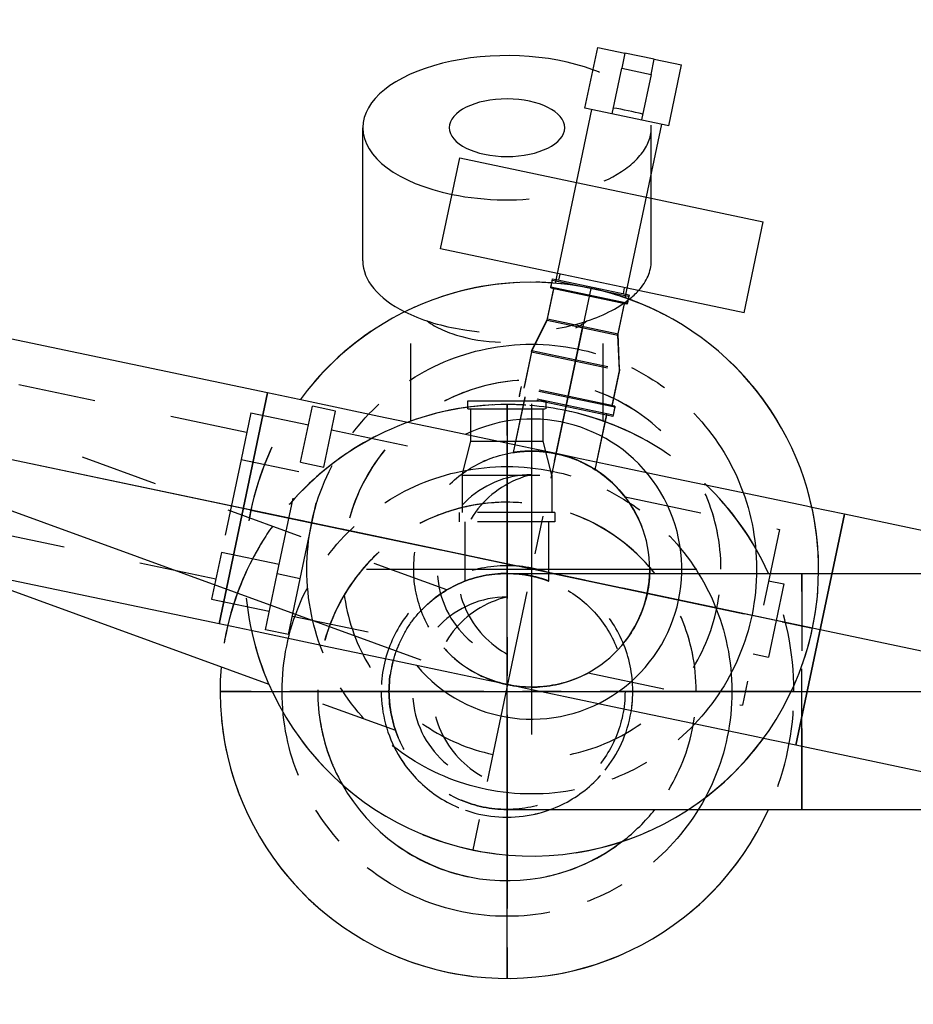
# Model space of a CAD drawing. Extents: x -156717 to 425753, y -51191 to 363295.
# Tile 116 of 256: x 85459 to 85747, y 110618 to 110935. Entities that reach past the tile are written whole.
import ezdxf
from ezdxf.enums import TextEntityAlignment as Align
from ezdxf.lldxf.tags import DXFTag

# ---------------------------------------------------------------- set-up
doc = ezdxf.new("R2010")
doc.units = 0
doc.header["$LTSCALE"] = 50
doc.linetypes.add('CENTER', pattern=[2, 1.25, -0.25, 0.25, -0.25])
doc.linetypes.add('STREEPJES', pattern=[0.1, 0.05, -0.05])
doc.layers.get('0').update_dxf_attribs({"linetype": 'CONTINUOUS'})
for name, color, linetype in [('WL5501--_D', 151, 'CONTINUOUS'), ('WL5501--_HARTLIJN', 8, 'CONTINUOUS'), ('WL5502--_D', 150, 'CONTINUOUS'), ('WL5502--_HARTLIJN', 8, 'CONTINUOUS')]:
    doc.layers.add(name, color=color, linetype=linetype)
doc.styles.add('BURO-025', font='ARIAL.TTF', dxfattribs={"height": 125})
tags = doc.linetypes.add('CENTER2', pattern=[28.575, 19.05, -3.175, 3.175, -3.175]).pattern_tags.tags
tags[10:11] = [DXFTag(74, 4), DXFTag(75, 0), DXFTag(340, '0'), DXFTag(46, 1.0), DXFTag(50, 0.0), DXFTag(44, 0.0), DXFTag(45, 0.0)]
tags[8:9] = [DXFTag(74, 4), DXFTag(75, 0), DXFTag(340, '0'), DXFTag(46, 1.0), DXFTag(50, 0.0), DXFTag(44, 0.0), DXFTag(45, 0.0)]
tags[6:7] = [DXFTag(74, 4), DXFTag(75, 0), DXFTag(340, '0'), DXFTag(46, 1.0), DXFTag(50, 0.0), DXFTag(44, 0.0), DXFTag(45, 0.0)]
tags[4:5] = [DXFTag(74, 4), DXFTag(75, 0), DXFTag(340, '0'), DXFTag(46, 1.0), DXFTag(50, 0.0), DXFTag(44, 0.0), DXFTag(45, 0.0)]

# ---------------------------------------------------------------- blocks, each defined once
blk = doc.blocks.new('*U2088')
at = {"color": 8, "linetype": 'STREEPJES', "ltscale": 10}
for p, q in [((0, 24.15, -943.61), (43.45, 24.15, -943.61)), ((155.24, 24.15, -943.61), (209.11, 24.15, -943.61)), ((209.11, 17.8, -943.61), (209.11, -24.15, -943.61)), ((0, -24.15, -943.61), (209.11, -24.15, -943.61))]:
    blk.add_line(p, q, dxfattribs=at)
at = {"color": 0, "ltscale": 10}
blk.add_line((43.45, 24.15, -943.61), (155.24, 24.15, -943.61), dxfattribs=at)
at = {"color": 8, "linetype": 'STREEPJES', "ltscale": 10}
blk.add_spline([(8.65, 0, -943.61), (7.91, 7.46, -943.61), (5.9, 14.2, -943.61), (3.25, 19.54, -943.61), (0.93, 22.97, -943.61), (0, 24.15, -943.61), (0.93, 22.97, -943.61), (3.25, 19.54, -943.61), (5.9, 14.2, -943.61), (7.91, 7.46, -943.61), (8.65, 0, -943.61), (7.91, -7.46, -943.61), (5.9, -14.2, -943.61), (3.25, -19.54, -943.61), (0.93, -22.97, -943.61), (0, -24.15, -943.61), (0.93, -22.97, -943.61), (3.25, -19.54, -943.61), (5.9, -14.2, -943.61), (7.91, -7.46, -943.61), (8.65, 0, -943.61)], degree=3, dxfattribs=at)
at = {"layer": 'WL5501--_HARTLIJN', "linetype": 'CENTER2'}
blk.add_line((0, 0, -943.61), (209.11, 0, -943.61), dxfattribs=at)
at = {"layer": 'WL5501--_D', "color": 2, "style": 'BURO-025'}
blk.add_attdef('POSNR', text='', height=125, dxfattribs=at).set_placement((0, 0), align=Align.MIDDLE)
blk = doc.blocks.new('*U2090')
at = {"color": 8, "linetype": 'STREEPJES', "ltscale": 10}
for p, q in [((-95, 38.05, -1100.89), (-82.49, 38.05, -1100.89)), ((-95, -17.75, -1100.89), (-95, 38.05, -1100.89)), ((-82.49, 38.05, -1100.89), (-58.33, 38.05, -1100.89)), ((-58.33, 38.05, -1100.89), (-36.67, 38.05, -1100.89)), ((-36.67, 38.05, -1100.89), (-18.98, 38.05, -1100.89)), ((-18.98, 38.05, -1100.89), (-6.47, 38.05, -1100.89)), ((-6.47, 38.05, -1100.89), (0, 38.05, -1100.89))]:
    blk.add_line(p, q, dxfattribs=at)
at = {"color": 0, "ltscale": 10}
for p, q in [((-95, -38.05, -1100.89), (-95, -17.75, -1100.89)), ((-95, -38.05, -1100.89), (-82.49, -38.05, -1100.89)), ((-82.49, -38.05, -1100.89), (-58.33, -38.05, -1100.89)), ((-58.33, -38.05, -1100.89), (-36.67, -38.05, -1100.89)), ((-36.67, -38.05, -1100.89), (-18.98, -38.05, -1100.89)), ((-18.98, -38.05, -1100.89), (-6.47, -38.05, -1100.89)), ((-6.47, -38.05, -1100.89), (0, -38.05, -1100.89)), ((1.42, -38.02, -1100.89), (0, -38.05, -1100.89))]:
    blk.add_line(p, q, dxfattribs=at)
at = {"color": 8, "linetype": 'STREEPJES', "ltscale": 10}
blk.add_arc((0, 0, -1100.89), 38.05, 272.1396, 90, dxfattribs=at)
at = {"layer": 'WL5501--_HARTLIJN', "linetype": 'CENTER2'}
blk.add_line((-95, 0, -1100.89), (0, 0, -1100.89), dxfattribs=at)
at = {"layer": 'WL5501--_D', "color": 2, "style": 'BURO-025'}
blk.add_attdef('POSNR', text='', height=125, dxfattribs=at).set_placement((0, 0), align=Align.MIDDLE)
blk = doc.blocks.new('*U2092')
at = {"color": 8, "linetype": 'STREEPJES', "ltscale": 10}
blk.add_circle((0, 0, -1005.89), 38.05, dxfattribs=at)
blk.add_circle((0, 0, -1005.89), 38.05, dxfattribs=at)
for centre, radius, start, end in [((0, 0, -1005.89), 30.44, 180, 0), ((0, 7.22, -1005.89), 31.29, 193.3512, 346.6488)]:
    blk.add_arc(centre, radius, start, end, dxfattribs=at)
at = {"layer": 'WL5501--_HARTLIJN', "linetype": 'CENTER2'}
for p, q in [((0, -53.27, -1005.89), (0, 53.27, -1005.89)), ((53.27, 0, -1005.89), (-53.27, 0, -1005.89))]:
    blk.add_line(p, q, dxfattribs=at)
blk.add_circle((0, 0, -1005.89), 0.075, dxfattribs=at)
at = {"layer": 'WL5501--_D', "color": 2, "style": 'BURO-025'}
blk.add_attdef('POSNR', text='', height=125, dxfattribs=at).set_placement((0, 0), align=Align.MIDDLE)
blk = doc.blocks.new('*U2093')
at = {"color": 8, "linetype": 'STREEPJES', "ltscale": 10}
for p, q in [((-38.05, 82.49, -1100.89), (-38.05, 95, -1100.89)), ((-38.05, 95, -1100.89), (17.75, 95, -1100.89)), ((-38.05, 58.33, -1100.89), (-38.05, 82.49, -1100.89)), ((-38.05, 36.67, -1100.89), (-38.05, 58.33, -1100.89)), ((38.05, 36.67, -1100.89), (38.05, 58.33, -1100.89)), ((-38.05, 18.98, -1100.89), (-38.05, 36.67, -1100.89)), ((38.05, 18.98, -1100.89), (38.05, 36.67, -1100.89)), ((-38.05, 6.47, -1100.89), (-38.05, 18.98, -1100.89)), ((38.05, 6.47, -1100.89), (38.05, 18.98, -1100.89)), ((-38.05, 0, -1100.89), (-38.05, 6.47, -1100.89)), ((38.05, 0, -1100.89), (38.05, 6.47, -1100.89))]:
    blk.add_line(p, q, dxfattribs=at)
at = {"color": 0, "ltscale": 10}
for p, q in [((17.75, 95, -1100.89), (38.05, 95, -1100.89)), ((38.05, 82.49, -1100.89), (38.05, 95, -1100.89)), ((38.05, 58.48, -1100.89), (38.05, 82.49, -1100.89))]:
    blk.add_line(p, q, dxfattribs=at)
at = {"color": 8, "linetype": 'STREEPJES', "ltscale": 10}
blk.add_arc((0, 0, -1100.89), 38.05, 180, 0, dxfattribs=at)
at = {"layer": 'WL5501--_HARTLIJN', "linetype": 'CENTER2'}
blk.add_line((0, 0, -1100.89), (0, 95, -1100.89), dxfattribs=at)
at = {"layer": 'WL5501--_D', "color": 2, "style": 'BURO-025'}
blk.add_attdef('POSNR', text='', height=125, dxfattribs=at).set_placement((0, 0), align=Align.MIDDLE)
blk = doc.blocks.new('*U2094')
at = {"color": 8, "linetype": 'STREEPJES', "ltscale": 10}
for radius, start, end in [(92.5, 114.2898, 265.1342), (61, 128.592, 270), (61, 128.592, 299.5182), (61, 128.592, 299.5182), (61, 37.6474, 51.408), (61, 37.6474, 51.408)]:
    blk.add_arc((0, 0, -692.49), radius, start, end, dxfattribs=at)
at = {"color": 2, "ltscale": 10}
for radius, start, end in [(92.5, 265.1342, 65.7102), (61, 299.5182, 37.6474), (61, 299.5182, 37.6474)]:
    blk.add_arc((0, 0, -692.49), radius, start, end, dxfattribs=at)
at = {"layer": 'WL5501--_HARTLIJN', "linetype": 'CENTER'}
for p, q in [((0, -92.5, -692.49), (0, 92.5, -692.49)), ((92.5, 0, -692.49), (-92.5, 0, -692.49))]:
    blk.add_line(p, q, dxfattribs=at)
for radius in [72.5, 0.075]:
    blk.add_circle((0, 0, -692.49), radius, dxfattribs=at)
at = {"layer": 'WL5501--_D', "color": 2, "style": 'BURO-025'}
blk.add_attdef('POSNR', text='', height=125, dxfattribs=at).set_placement((0, 0), align=Align.MIDDLE)
at = {"layer": 'WL5501--_D', "color": 2, "style": 'BURO-025', "flags": 1}
blk.add_attdef('FABR', text='', height=125, dxfattribs=at).set_placement((0, 0), align=Align.MIDDLE)
blk = doc.blocks.new('*U2095')
at = {"color": 8, "linetype": 'STREEPJES', "ltscale": 10}
for p, q in [((-12, 15.45, -845.03), (-15, 15.45, -845.03)), ((-15, -15.45, -845.03), (-15, 15.45, -845.03)), ((-12, -15.45, -845.03), (-12, 15.45, -845.03)), ((0, 14.45, -845.03), (-12, 14.45, -845.03)), ((0, 14.45, -845.03), (11, 11.65, -845.03)), ((0, 14.45, -845.03), (0, -14.45, -845.03)), ((11, 11.65, -845.03), (21.4, 11.65, -845.03)), ((11, 11.65, -845.03), (11, -11.65, -845.03)), ((21.4, 12.65, -845.03), (24, 12.65, -845.03)), ((21.4, 12.65, -845.03), (21.4, -12.65, -845.03)), ((24, 12.65, -845.03), (24, -12.65, -845.03)), ((0, -14.45, -845.03), (11, -11.65, -845.03)), ((11, -11.65, -845.03), (21.4, -11.65, -845.03)), ((21.4, -12.65, -845.03), (24, -12.65, -845.03)), ((-12, -15.45, -845.03), (-15, -15.45, -845.03)), ((0, -14.45, -845.03), (-12, -14.45, -845.03))]:
    blk.add_line(p, q, dxfattribs=at)
at = {"layer": 'WL5501--_HARTLIJN', "linetype": 'CENTER2'}
blk.add_line((0, 0, -845.03), (11, 0, -845.03), dxfattribs=at)
at = {"layer": 'WL5501--_D', "color": 2, "style": 'BURO-025'}
blk.add_attdef('POSNR', text='', height=125, dxfattribs=at).set_placement((0, 0), align=Align.MIDDLE)
blk = doc.blocks.new('*U2096')
at = {"color": 8, "linetype": 'STREEPJES', "ltscale": 10}
for p, q in [((0, 13.45, -845.03), (19.12, 13.45, -845.03)), ((0, -13.45, -845.03), (19.12, -13.45, -845.03))]:
    blk.add_line(p, q, dxfattribs=at)
blk.add_spline([(2.46, 0, -845.03), (2.23, 4.16, -845.03), (1.63, 7.91, -845.03), (0.87, 10.88, -845.03), (0.24, 12.79, -845.03), (0, 13.45, -845.03), (0.24, 12.79, -845.03), (0.87, 10.88, -845.03), (1.63, 7.91, -845.03), (2.23, 4.16, -845.03), (2.46, 0, -845.03), (2.23, -4.16, -845.03), (1.63, -7.91, -845.03), (0.87, -10.88, -845.03), (0.24, -12.79, -845.03), (0, -13.45, -845.03), (0.24, -12.79, -845.03), (0.87, -10.88, -845.03), (1.63, -7.91, -845.03), (2.23, -4.16, -845.03), (2.46, 0, -845.03)], degree=3, dxfattribs=at)
at = {"layer": 'WL5501--_HARTLIJN', "linetype": 'CENTER2'}
blk.add_line((0, 0, -845.03), (34.12, 0, -845.03), dxfattribs=at)
at = {"layer": 'WL5501--_D', "color": 2, "style": 'BURO-025'}
blk.add_attdef('POSNR', text='', height=125, dxfattribs=at).set_placement((0, 0), align=Align.MIDDLE)
blk = doc.blocks.new('*U2097')
at = {"color": 8, "linetype": 'STREEPJES', "ltscale": 10}
for p, q in [((-31, -87.15, -537.49), (-31, -121.47, -537.49)), ((31, -87.15, -537.49), (31, -121.47, -537.49)), ((9.3, -92.03, -537.49), (12.65, -91.63, -537.49)), ((-46.5, -138.8, -537.49), (-46.5, -159.02, -537.49)), ((-46.5, -166.8, -537.49), (-46.5, -181.75, -537.49))]:
    blk.add_line(p, q, dxfattribs=at)
at = {"color": 2, "ltscale": 10}
for p, q in [((46.5, -138.8, -537.49), (46.5, -181.75, -537.49)), ((-46.5, -159.02, -537.49), (-46.5, -166.8, -537.49))]:
    blk.add_line(p, q, dxfattribs=at)
blk.add_arc((0, 0, -537.49), 92.5, 355.1342, 155.7102, dxfattribs=at)
at = {"color": 8, "linetype": 'STREEPJES', "ltscale": 10}
for start, end in [(336.021, 342.1912), (204.2898, 228.7026), (324.8658, 332.5091), (288.463, 309.9544), (250.4192, 265.4667), (266.6863, 270)]:
    blk.add_arc((0, 0, -537.49), 92.5, start, end, dxfattribs=at)
for centre, major_axis, start_param, end_param in [((0, -128.06, -537.49), (-31, 0), 3.730797, 5.693981), ((0, -138.8, -537.49), (-46.5, 0), 3.924581, 5.722865), ((0, -138.8, -537.49), (-46.5, 0), 5.859316, 6.283185), ((0, -181.75, -537.49), (-46.5, 0), 4.3214, 7.215389)]:
    blk.add_ellipse(centre, major_axis=major_axis, ratio=0.5, start_param=start_param, end_param=end_param, dxfattribs=at)
at = {"color": 2, "ltscale": 10}
for centre, major_axis, start_param, end_param in [((0, -138.8, -537.49), (-46.5, 0), 3.141593, 3.924581), ((0, -138.8, -537.49), (-46.5, 0), 5.722865, 5.859316), ((0, -181.75, -537.49), (-46.5, 0), 3.141593, 4.3214), ((0, -181.75, -537.49), (-18.6, 0), 3.141593, 9.421636), ((0, -181.75, -537.49), (-46.5, 0), 0.932204, 3.138451)]:
    blk.add_ellipse(centre, major_axis=major_axis, ratio=0.5, start_param=start_param, end_param=end_param, dxfattribs=at)
at = {"layer": 'WL5501--_HARTLIJN', "linetype": 'CENTER'}
blk.add_circle((0, 0, -537.49), 0.075, dxfattribs=at)
at = {"layer": 'WL5501--_D', "color": 2, "style": 'BURO-025'}
blk.add_attdef('POSNR', text='', height=125, dxfattribs=at).set_placement((0, 0), align=Align.MIDDLE)
at = {"layer": 'WL5501--_D', "color": 2, "style": 'BURO-025', "flags": 1}
for tag in ['TYPE', 'FABR']:
    blk.add_attdef(tag, text='', height=125, dxfattribs=at).set_placement((0, 0), align=Align.MIDDLE)
blk = doc.blocks.new('*U2098')
at = {"color": 8, "linetype": 'STREEPJES', "ltscale": 10}
blk.add_circle((0, 0, -382.49), 38.05, dxfattribs=at)
for centre, radius, start, end in [((0, 0, -382.49), 30.44, 90, 270), ((7.22, 0, -382.49), 31.29, 103.3512, 256.6488)]:
    blk.add_arc(centre, radius, start, end, dxfattribs=at)
at = {"layer": 'WL5501--_HARTLIJN', "linetype": 'CENTER2'}
for p, q in [((0, -53.27, -382.49), (0, 53.27, -382.49)), ((-53.27, 0, -382.49), (53.27, 0, -382.49))]:
    blk.add_line(p, q, dxfattribs=at)
blk.add_circle((0, 0, -382.49), 0.075, dxfattribs=at)
at = {"layer": 'WL5501--_D', "color": 2, "style": 'BURO-025'}
blk.add_attdef('POSNR', text='', height=125, dxfattribs=at).set_placement((0, 0), align=Align.MIDDLE)
blk = doc.blocks.new('*U2099')
at = {"color": 8, "linetype": 'STREEPJES', "ltscale": 10}
for end in [269.82, 90]:
    blk.add_arc((0, 0, -390.49), 61, 270, end, dxfattribs=at)
at = {"layer": 'WL5501--_HARTLIJN', "linetype": 'CENTER2'}
blk.add_circle((0, 0, -390.49), 0.075, dxfattribs=at)
blk = doc.blocks.new('*U2100')
at = {"color": 8, "linetype": 'STREEPJES', "ltscale": 10}
for radius, end in [(92.5, 269.82), (92.5, 90), (61, 269.82), (61, 269.82), (61, 90)]:
    blk.add_arc((0, 0, -390.49), radius, 270, end, dxfattribs=at)
at = {"layer": 'WL5501--_HARTLIJN', "linetype": 'CENTER'}
for p, q in [((0, -92.5, -390.49), (0, 92.5, -390.49)), ((92.5, 0, -390.49), (-92.5, 0, -390.49))]:
    blk.add_line(p, q, dxfattribs=at)
for radius in [72.5, 0.075]:
    blk.add_circle((0, 0, -390.49), radius, dxfattribs=at)
at = {"layer": 'WL5501--_D', "color": 2, "style": 'BURO-025'}
blk.add_attdef('POSNR', text='', height=125, dxfattribs=at).set_placement((0, 0), align=Align.MIDDLE)
at = {"layer": 'WL5501--_D', "color": 2, "style": 'BURO-025', "flags": 1}
blk.add_attdef('FABR', text='', height=125, dxfattribs=at).set_placement((0, 0), align=Align.MIDDLE)
blk = doc.blocks.new('*U2101')
at = {"color": 8, "linetype": 'STREEPJES', "ltscale": 10}
for start in [90.18, 270]:
    blk.add_arc((0, 0, -684.49), 40.55, start, 90, dxfattribs=at)
at = {"layer": 'WL5501--_HARTLIJN', "linetype": 'CENTER2'}
blk.add_circle((0, 0, -684.49), 0.075, dxfattribs=at)
blk = doc.blocks.new('*U2105')
at = {"color": 8, "linetype": 'STREEPJES', "ltscale": 10}
for p, q in [((-12, 15.45, -1544.64), (-15, 15.45, -1544.64)), ((-15, -15.45, -1544.64), (-15, 15.45, -1544.64)), ((-12, -15.45, -1544.64), (-12, 15.45, -1544.64)), ((0, 14.45, -1544.64), (-12, 14.45, -1544.64)), ((0, 14.45, -1544.64), (11, 11.65, -1544.64)), ((0, 14.45, -1544.64), (0, -14.45, -1544.64)), ((11, 11.65, -1544.64), (21.4, 11.65, -1544.64)), ((11, 11.65, -1544.64), (11, -11.65, -1544.64)), ((21.4, 12.65, -1544.64), (24, 12.65, -1544.64)), ((21.4, 12.65, -1544.64), (21.4, -12.65, -1544.64)), ((24, 12.65, -1544.64), (24, -12.65, -1544.64)), ((0, -14.45, -1544.64), (11, -11.65, -1544.64)), ((11, -11.65, -1544.64), (21.4, -11.65, -1544.64)), ((21.4, -12.65, -1544.64), (24, -12.65, -1544.64)), ((-12, -15.45, -1544.64), (-15, -15.45, -1544.64)), ((0, -14.45, -1544.64), (-12, -14.45, -1544.64))]:
    blk.add_line(p, q, dxfattribs=at)
at = {"layer": 'WL5502--_HARTLIJN', "linetype": 'CENTER2'}
blk.add_line((0, 0, -1544.64), (11, 0, -1544.64), dxfattribs=at)
at = {"layer": 'WL5502--_D', "color": 2, "style": 'BURO-025'}
blk.add_attdef('POSNR', text='', height=125, dxfattribs=at).set_placement((0, 0), align=Align.MIDDLE)
blk = doc.blocks.new('*U2106')
at = {"color": 8, "linetype": 'STREEPJES', "ltscale": 10}
for p, q in [((0, 13.45, -1544.64), (17.97, 13.45, -1544.64)), ((0, -13.45, -1544.64), (17.97, -13.45, -1544.64))]:
    blk.add_line(p, q, dxfattribs=at)
blk.add_spline([(2.46, 0, -1544.64), (2.23, 4.16, -1544.64), (1.63, 7.91, -1544.64), (0.87, 10.88, -1544.64), (0.24, 12.79, -1544.64), (0, 13.45, -1544.64), (0.24, 12.79, -1544.64), (0.87, 10.88, -1544.64), (1.63, 7.91, -1544.64), (2.23, 4.16, -1544.64), (2.46, 0, -1544.64), (2.23, -4.16, -1544.64), (1.63, -7.91, -1544.64), (0.87, -10.88, -1544.64), (0.24, -12.79, -1544.64), (0, -13.45, -1544.64), (0.24, -12.79, -1544.64), (0.87, -10.88, -1544.64), (1.63, -7.91, -1544.64), (2.23, -4.16, -1544.64), (2.46, 0, -1544.64)], degree=3, dxfattribs=at)
at = {"layer": 'WL5502--_HARTLIJN', "linetype": 'CENTER2'}
blk.add_line((0, 0, -1544.64), (32.97, 0, -1544.64), dxfattribs=at)
at = {"layer": 'WL5502--_D', "color": 2, "style": 'BURO-025'}
blk.add_attdef('POSNR', text='', height=125, dxfattribs=at).set_placement((0, 0), align=Align.MIDDLE)
blk = doc.blocks.new('*U2107')
at = {"color": 8, "linetype": 'STREEPJES', "ltscale": 10}
for radius, end in [(92.5, 281.6964), (92.5, 101.8764), (61, 281.6964), (61, 281.6964), (61, 101.8764)]:
    blk.add_arc((0, 0, -2326.02), radius, 281.8764, end, dxfattribs=at)
at = {"layer": 'WL5502--_HARTLIJN', "linetype": 'CENTER'}
for p, q in [((0, -92.5, -2326.02), (0, 92.5, -2326.02)), ((92.5, 0, -2326.02), (-92.5, 0, -2326.02))]:
    blk.add_line(p, q, dxfattribs=at)
for radius in [72.5, 0.075]:
    blk.add_circle((0, 0, -2326.02), radius, dxfattribs=at)
at = {"layer": 'WL5502--_D', "color": 2, "style": 'BURO-025'}
blk.add_attdef('POSNR', text='', height=125, dxfattribs=at).set_placement((0, 0), align=Align.MIDDLE)
at = {"layer": 'WL5502--_D', "color": 2, "style": 'BURO-025', "flags": 1}
blk.add_attdef('FABR', text='', height=125, dxfattribs=at).set_placement((0, 0), align=Align.MIDDLE)
blk = doc.blocks.new('*U2108')
at = {"color": 8, "linetype": 'STREEPJES', "ltscale": 10}
blk.add_circle((0, 0, -1901.63), 38.05, dxfattribs=at)
at = {"layer": 'WL5502--_HARTLIJN', "linetype": 'CENTER2'}
blk.add_circle((0, 0, -1901.63), 0.075, dxfattribs=at)
blk.add_circle((0, 0, -1901.63), 0.075, dxfattribs=at)
blk.add_circle((0, 0, -1901.63), 0.075, dxfattribs=at)
at = {"layer": 'WL5502--_D', "color": 2, "style": 'BURO-025'}
blk.add_attdef('POSNR', text='', height=125, dxfattribs=at).set_placement((0, 0), align=Align.MIDDLE)
blk = doc.blocks.new('*U2109')
at = {"color": 8, "linetype": 'STREEPJES', "ltscale": 10}
blk.add_circle((0, 0, -1901.63), 38.05, dxfattribs=at)
for centre, radius, start, end in [((0, 0, -1901.63), 30.44, 101.8764, 281.8764), ((7.07, 1.49, -1901.63), 31.29, 115.2276, 268.5252)]:
    blk.add_arc(centre, radius, start, end, dxfattribs=at)
at = {"layer": 'WL5502--_HARTLIJN', "linetype": 'CENTER2'}
for p, q in [((10.96, -52.13, -1901.63), (-10.96, 52.13, -1901.63)), ((-52.13, -10.96, -1901.63), (52.13, 10.96, -1901.63))]:
    blk.add_line(p, q, dxfattribs=at)
blk.add_circle((0, 0, -1901.63), 0.075, dxfattribs=at)
at = {"layer": 'WL5502--_D', "color": 2, "style": 'BURO-025'}
blk.add_attdef('POSNR', text='', height=125, dxfattribs=at).set_placement((0, 0), align=Align.MIDDLE)
blk = doc.blocks.new('*U2110')
at = {"color": 8, "linetype": 'STREEPJES', "ltscale": 10}
for p, q in [((0, 13.45, -2099.61), (18.36, 13.45, -2099.61)), ((0, -13.45, -2099.61), (18.36, -13.45, -2099.61))]:
    blk.add_line(p, q, dxfattribs=at)
blk.add_spline([(2.46, 0, -2099.61), (2.23, -4.16, -2099.61), (1.63, -7.91, -2099.61), (0.87, -10.88, -2099.61), (0.24, -12.79, -2099.61), (0, -13.45, -2099.61), (0.24, -12.79, -2099.61), (0.87, -10.88, -2099.61), (1.63, -7.91, -2099.61), (2.23, -4.16, -2099.61), (2.46, 0, -2099.61), (2.23, 4.16, -2099.61), (1.63, 7.91, -2099.61), (0.87, 10.88, -2099.61), (0.24, 12.79, -2099.61), (0, 13.45, -2099.61), (0.24, 12.79, -2099.61), (0.87, 10.88, -2099.61), (1.63, 7.91, -2099.61), (2.23, 4.16, -2099.61), (2.46, 0, -2099.61)], degree=3, dxfattribs=at)
at = {"layer": 'WL5502--_HARTLIJN', "linetype": 'CENTER2'}
blk.add_line((0, 0, -2099.61), (33.36, 0, -2099.61), dxfattribs=at)
at = {"layer": 'WL5502--_D', "color": 2, "style": 'BURO-025'}
blk.add_attdef('POSNR', text='', height=125, dxfattribs=at).set_placement((0, 0), align=Align.MIDDLE)
blk = doc.blocks.new('*U2111')
at = {"color": 8, "linetype": 'STREEPJES', "ltscale": 10}
for p, q in [((-12, 15.45, -2099.61), (-15, 15.45, -2099.61)), ((-15, -15.45, -2099.61), (-15, 15.45, -2099.61)), ((-12, -15.45, -2099.61), (-12, 15.45, -2099.61)), ((0, 14.45, -2099.61), (-12, 14.45, -2099.61)), ((0, 14.45, -2099.61), (11, 11.65, -2099.61)), ((0, 14.45, -2099.61), (0, -14.45, -2099.61)), ((11, 11.65, -2099.61), (21.4, 11.65, -2099.61)), ((11, 11.65, -2099.61), (11, -11.65, -2099.61)), ((21.4, 12.65, -2099.61), (22.68, 12.65, -2099.61)), ((21.4, 12.65, -2099.61), (21.4, -12.65, -2099.61)), ((24, 11.5, -2099.61), (24, -11.5, -2099.61)), ((0, -14.45, -2099.61), (11, -11.65, -2099.61)), ((11, -11.65, -2099.61), (21.4, -11.65, -2099.61)), ((21.4, -12.65, -2099.61), (22.68, -12.65, -2099.61)), ((-12, -15.45, -2099.61), (-15, -15.45, -2099.61)), ((0, -14.45, -2099.61), (-12, -14.45, -2099.61))]:
    blk.add_line(p, q, dxfattribs=at)
at = {"color": 0, "ltscale": 10}
for p, q in [((22.68, 12.65, -2099.61), (24, 12.65, -2099.61)), ((24, 12.65, -2099.61), (24, 11.5, -2099.61)), ((22.68, -12.65, -2099.61), (24, -12.65, -2099.61)), ((24, -11.5, -2099.61), (24, -12.65, -2099.61))]:
    blk.add_line(p, q, dxfattribs=at)
at = {"layer": 'WL5502--_HARTLIJN', "linetype": 'CENTER2'}
blk.add_line((0, 0, -2099.61), (11, 0, -2099.61), dxfattribs=at)
at = {"layer": 'WL5502--_D', "color": 2, "style": 'BURO-025'}
blk.add_attdef('POSNR', text='', height=125, dxfattribs=at).set_placement((0, 0), align=Align.MIDDLE)
blk = doc.blocks.new('*U2112')
at = {"color": 2, "ltscale": 10}
for p, q in [((15, 50, -2099.61), (45, 50, -2099.61)), ((15, 11.5, -2099.61), (15, 50, -2099.61)), ((45, 50, -2099.61), (45, 11.5, -2099.61)), ((15, -50, -2099.61), (15, -11.5, -2099.61)), ((45, -11.5, -2099.61), (45, -50, -2099.61)), ((15, -50, -2099.61), (45, -50, -2099.61))]:
    blk.add_line(p, q, dxfattribs=at)
at = {"color": 8, "linetype": 'STREEPJES', "ltscale": 10}
for p, q in [((13, 10.65, -2099.61), (15, 10.65, -2099.61)), ((15, -11.5, -2099.61), (15, 11.5, -2099.61)), ((45, 11.5, -2099.61), (45, -11.5, -2099.61)), ((13, -10.65, -2099.61), (15, -10.65, -2099.61))]:
    blk.add_line(p, q, dxfattribs=at)
at = {"layer": 'WL5502--_D', "color": 2, "style": 'BURO-025', "flags": 1}
for tag in ['TYPE', 'FABR']:
    blk.add_attdef(tag, text='', height=125, dxfattribs=at).set_placement((0, 0), align=Align.MIDDLE)
blk = doc.blocks.new('*U2113')
at = {"color": 8, "linetype": 'STREEPJES', "ltscale": 10}
for p, q in [((-30.67, 99, -1753.53), (-30.67, 80, -1753.53)), ((-15.34, 99, -1753.53), (-30.67, 99, -1753.53)), ((-15.34, 80, -1753.53), (-15.34, 99, -1753.53)), ((15.34, 99, -1753.53), (-15.34, 99, -1753.53)), ((15.34, 99, -1753.53), (15.34, 80, -1753.53)), ((30.67, 99, -1753.53), (15.34, 99, -1753.53)), ((30.67, 99, -1753.53), (30.67, 80, -1753.53)), ((-36.81, 72.4, -1753.53), (-36.81, 80, -1753.53)), ((-36.81, 80, -1753.53), (-18.4, 80, -1753.53)), ((-18.4, 72.4, -1753.53), (-18.4, 80, -1753.53)), ((-18.4, 80, -1753.53), (18.4, 80, -1753.53)), ((18.4, 80, -1753.53), (18.4, 72.4, -1753.53)), ((18.4, 80, -1753.53), (36.81, 80, -1753.53)), ((36.81, 72.4, -1753.53), (36.81, 80, -1753.53)), ((-36.81, 72.4, -1753.53), (-18.4, 72.4, -1753.53)), ((-30.67, 72.4, -1753.53), (-30.67, 22.51, -1753.53)), ((-18.4, 72.4, -1753.53), (18.4, 72.4, -1753.53)), ((18.4, 72.4, -1753.53), (36.81, 72.4, -1753.53)), ((30.67, 72.4, -1753.53), (30.67, 22.51, -1753.53)), ((-28.98, -24.66, -1753.53), (-28.98, -75.5, -1753.53)), ((28.98, -24.66, -1753.53), (28.98, -75.5, -1753.53)), ((28.98, -75.5, -1753.53), (-28.98, -75.5, -1753.53)), ((-12.08, -75.5, -1753.53), (-12.08, -80.5, -1753.53)), ((12.07, -75.5, -1753.53), (12.07, -80.5, -1753.53)), ((12.07, -80.5, -1753.53), (-12.08, -80.5, -1753.53))]:
    blk.add_line(p, q, dxfattribs=at)
at = {"layer": 'WL5502--_HARTLIJN', "linetype": 'CENTER'}
blk.add_line((0, 0, -1753.53), (0, 80, -1753.53), dxfattribs=at)
blk.add_circle((0, 0, -1753.53), 0.075, dxfattribs=at)
at = {"layer": 'WL5502--_D', "color": 2, "style": 'BURO-025'}
blk.add_attdef('POSNR', text='', height=125, dxfattribs=at).set_placement((0, 0), align=Align.MIDDLE)
at = {"layer": 'WL5502--_D', "color": 2, "style": 'BURO-025', "flags": 1}
for tag in ['TYPE', 'FABR']:
    blk.add_attdef(tag, text='', height=125, dxfattribs=at).set_placement((0, 0), align=Align.MIDDLE)
blk = doc.blocks.new('*U2114')
at = {"color": 0, "ltscale": 10}
for p, q in [((0, 38.05, -2565.3), (229, 38.05, -2565.3)), ((0, -38.05, -2565.3), (0, 38.05, -2565.3)), ((229, 38.05, -2565.3), (229, -38.05, -2565.3)), ((0, -38.05, -2565.3), (229, -38.05, -2565.3))]:
    blk.add_line(p, q, dxfattribs=at)
at = {"layer": 'WL5502--_HARTLIJN', "linetype": 'CENTER2'}
blk.add_line((0, 0, -2565.3), (229, 0, -2565.3), dxfattribs=at)
at = {"layer": 'WL5502--_D', "color": 2, "style": 'BURO-025'}
blk.add_attdef('POSNR', text='', height=125, dxfattribs=at).set_placement((0, 0), align=Align.MIDDLE)
blk = doc.blocks.new('*U2115')
at = {"color": 8, "linetype": 'STREEPJES', "ltscale": 10}
blk.add_circle((0, 0, -2380.02), 38.05, dxfattribs=at)
blk.add_circle((0, 0, -2380.02), 38.05, dxfattribs=at)
for centre, radius, start, end in [((0, 0, -2380.02), 30.44, 191.8764, 11.8764), ((-1.49, 7.07, -2380.02), 31.29, 205.2276, 358.5252)]:
    blk.add_arc(centre, radius, start, end, dxfattribs=at)
at = {"layer": 'WL5502--_HARTLIJN', "linetype": 'CENTER2'}
for p, q in [((10.96, -52.13, -2380.02), (-10.96, 52.13, -2380.02)), ((52.13, 10.96, -2380.02), (-52.13, -10.96, -2380.02))]:
    blk.add_line(p, q, dxfattribs=at)
blk.add_circle((0, 0, -2380.02), 0.075, dxfattribs=at)
at = {"layer": 'WL5502--_D', "color": 2, "style": 'BURO-025'}
blk.add_attdef('POSNR', text='', height=125, dxfattribs=at).set_placement((0, 0), align=Align.MIDDLE)
blk = doc.blocks.new('*U2116')
at = {"color": 2, "ltscale": 10}
for radius, start, end in [(92.5, 294.2898, 101.8764), (92.5, 294.2898, 101.8764), (92.5, 102.0564, 245.7102), (48.38, 321.8617, 218.1383)]:
    blk.add_arc((0, 0, -2372.02), radius, start, end, dxfattribs=at)
at = {"layer": 'WL5502--_HARTLIJN', "linetype": 'CENTER'}
for p, q in [((0, -92.5, -2372.02), (0, 92.5, -2372.02)), ((-92.5, 0, -2372.02), (92.5, 0, -2372.02))]:
    blk.add_line(p, q, dxfattribs=at)
for radius in [72.5, 0.075]:
    blk.add_circle((0, 0, -2372.02), radius, dxfattribs=at)
at = {"layer": 'WL5502--_D', "color": 2, "style": 'BURO-025'}
blk.add_attdef('POSNR', text='', height=125, dxfattribs=at).set_placement((0, 0), align=Align.MIDDLE)
at = {"layer": 'WL5502--_D', "color": 2, "style": 'BURO-025', "flags": 1}
blk.add_attdef('FABR', text='', height=125, dxfattribs=at).set_placement((0, 0), align=Align.MIDDLE)
blk = doc.blocks.new('*U2117')
at = {"color": 2, "ltscale": 10}
for p, q in [((-13.8, 149, -2349.02), (-13.8, 169, -2349.02)), ((-13.8, 169, -2349.02), (-4.83, 169, -2349.02)), ((-4.83, 169, -2349.02), (-4.83, 164, -2349.02)), ((4.83, 169, -2349.02), (-4.83, 169, -2349.02)), ((4.83, 169, -2349.02), (13.8, 169, -2349.02)), ((4.83, 164, -2349.02), (4.83, 169, -2349.02)), ((13.8, 149, -2349.02), (13.8, 169, -2349.02)), ((-4.83, 149, -2349.02), (-4.83, 164, -2349.02)), ((-4.83, 164, -2349.02), (4.83, 164, -2349.02)), ((4.83, 164, -2349.02), (4.83, 149, -2349.02)), ((13.8, 149, -2349.02), (-13.8, 149, -2349.02)), ((-11.5, 91.78, -2349.02), (-11.5, 149, -2349.02)), ((11.5, 91.78, -2349.02), (11.5, 149, -2349.02)), ((-54.37, 74.83, -2349.02), (-57.12, 72.76, -2349.02))]:
    blk.add_line(p, q, dxfattribs=at)
for start, end in [(90, 96.6114), (83.3886, 87.4964), (97.8602, 101.0493), (314.9752, 335.7102)]:
    blk.add_arc((0, 0, -2349.02), 92.5, start, end, dxfattribs=at)
blk.add_ellipse((0, 149, -2349.02), major_axis=(13.8, 0), ratio=0.14549, start_param=1.213225, end_param=1.928367, dxfattribs=at)
at = {"layer": 'WL5502--_HARTLIJN', "linetype": 'CENTER'}
blk.add_circle((0, 0, -2349.02), 0.075, dxfattribs=at)
at = {"layer": 'WL5502--_D', "color": 2, "style": 'BURO-025'}
blk.add_attdef('POSNR', text='', height=125, dxfattribs=at).set_placement((0, 0), align=Align.MIDDLE)
at = {"layer": 'WL5502--_D', "color": 2, "style": 'BURO-025', "flags": 1}
for tag in ['TYPE', 'FABR']:
    blk.add_attdef(tag, text='', height=125, dxfattribs=at).set_placement((0, 0), align=Align.MIDDLE)
blk = doc.blocks.new('*U2118')
at = {"color": 0, "ltscale": 10}
for p, q in [((-38.05, 82.49, -2565.3), (-38.05, 95, -2565.3)), ((-38.05, 95, -2565.3), (38.05, 95, -2565.3)), ((38.05, 82.49, -2565.3), (38.05, 95, -2565.3)), ((-38.05, 58.33, -2565.3), (-38.05, 82.49, -2565.3)), ((38.05, 58.33, -2565.3), (38.05, 82.49, -2565.3)), ((-38.05, 36.67, -2565.3), (-38.05, 58.33, -2565.3)), ((38.05, 36.67, -2565.3), (38.05, 58.33, -2565.3)), ((-38.05, 18.98, -2565.3), (-38.05, 36.67, -2565.3)), ((38.05, 18.98, -2565.3), (38.05, 36.67, -2565.3)), ((-38.05, 6.47, -2565.3), (-38.05, 18.98, -2565.3)), ((38.05, 6.47, -2565.3), (38.05, 18.98, -2565.3)), ((-38.05, 0, -2565.3), (-38.05, 6.47, -2565.3)), ((38.05, 0, -2565.3), (38.05, 6.47, -2565.3))]:
    blk.add_line(p, q, dxfattribs=at)
blk.add_arc((0, 0, -2565.3), 38.05, 180, 0, dxfattribs=at)
at = {"layer": 'WL5502--_HARTLIJN', "linetype": 'CENTER2'}
blk.add_line((0, 0, -2565.3), (0, 95, -2565.3), dxfattribs=at)
at = {"layer": 'WL5502--_D', "color": 2, "style": 'BURO-025'}
blk.add_attdef('POSNR', text='', height=125, dxfattribs=at).set_placement((0, 0), align=Align.MIDDLE)
blk = doc.blocks.new('*U2119')
at = {"color": 8, "linetype": 'STREEPJES', "ltscale": 10}
for p, q in [((-37.22, 7.91, -1605.43), (-36.27, 11.5, -1605.43)), ((36.27, 11.5, -1605.43), (36.94, 9.13, -1605.43)), ((-37.82, -4.16, -1605.43), (-37.91, -3.3, -1605.43)), ((-36.46, -10.88, -1605.43), (-37.22, -7.91, -1605.43)), ((-35.84, -12.79, -1605.43), (-36.27, -11.5, -1605.43))]:
    blk.add_line(p, q, dxfattribs=at)
for start, end in [(17.888, 40.3919), (344.8924, 360), (323.723, 342.4082)]:
    blk.add_arc((0, 0, -1605.43), 38.05, start, end, dxfattribs=at)
at = {"layer": 'WL5502--_HARTLIJN', "linetype": 'CENTER2'}
blk.add_circle((0, 0, -1605.43), 0.075, dxfattribs=at)
blk.add_circle((0, 0, -1605.43), 0.075, dxfattribs=at)
blk.add_circle((0, 0, -1605.43), 0.075, dxfattribs=at)
at = {"layer": 'WL5502--_D', "color": 2, "style": 'BURO-025'}
blk.add_attdef('POSNR', text='', height=125, dxfattribs=at).set_placement((0, 0), align=Align.MIDDLE)
blk = doc.blocks.new('*U2120')
at = {"color": 8, "linetype": 'STREEPJES', "ltscale": 10}
for p, q in [((19, 24.15, -1753.53), (155.44, 24.15, -1753.53)), ((155.44, 24.15, -1753.53), (155.44, -24.15, -1753.53)), ((19, -24.15, -1753.53), (155.44, -24.15, -1753.53))]:
    blk.add_line(p, q, dxfattribs=at)
at = {"layer": 'WL5502--_HARTLIJN', "linetype": 'CENTER2'}
blk.add_line((0, 0, -1753.53), (155.44, 0, -1753.53), dxfattribs=at)
at = {"layer": 'WL5502--_D', "color": 2, "style": 'BURO-025'}
blk.add_attdef('POSNR', text='', height=125, dxfattribs=at).set_placement((0, 0), align=Align.MIDDLE)
blk = doc.blocks.new('*U2124')
at = {"color": 8, "linetype": 'STREEPJES', "ltscale": 10}
blk.add_circle((0, 0, -1605.43), 38.05, dxfattribs=at)
for centre, radius, start, end in [((0, 0, -1605.43), 30.44, 11.8764, 191.8764), ((0, 0, -1605.43), 38.05, 143.723, 220.3919), ((1.49, -7.07, -1605.43), 31.29, 25.2276, 178.5252), ((0, 0, -1605.43), 38.05, 319.6081, 36.277)]:
    blk.add_arc(centre, radius, start, end, dxfattribs=at)
at = {"layer": 'WL5502--_HARTLIJN', "linetype": 'CENTER2'}
for p, q in [((-10.96, 52.13, -1605.43), (10.96, -52.13, -1605.43)), ((-52.13, -10.96, -1605.43), (52.13, 10.96, -1605.43))]:
    blk.add_line(p, q, dxfattribs=at)
blk.add_circle((0, 0, -1605.43), 0.075, dxfattribs=at)
at = {"layer": 'WL5502--_D', "color": 2, "style": 'BURO-025'}
blk.add_attdef('POSNR', text='', height=125, dxfattribs=at).set_placement((0, 0), align=Align.MIDDLE)
blk = doc.blocks.new('*U2125')
at = {"color": 0, "ltscale": 10}
for p, q in [((-95, 38.05, -1370), (-84.31, 38.05, -1370)), ((-95, -38.05, -1370), (-95, 38.05, -1370)), ((-95, -38.05, -1370), (-84.31, -38.05, -1370))]:
    blk.add_line(p, q, dxfattribs=at)
at = {"color": 8, "linetype": 'STREEPJES', "ltscale": 10}
for p, q in [((-84.31, 38.05, -1370), (-82.49, 38.05, -1370)), ((-82.49, 38.05, -1370), (-58.33, 38.05, -1370)), ((-58.33, 38.05, -1370), (-36.67, 38.05, -1370)), ((-36.67, 38.05, -1370), (-18.98, 38.05, -1370)), ((-18.98, 38.05, -1370), (-6.47, 38.05, -1370)), ((-6.47, 38.05, -1370), (0, 38.05, -1370)), ((-84.31, -38.05, -1370), (-82.49, -38.05, -1370)), ((-82.49, -38.05, -1370), (-58.33, -38.05, -1370)), ((-58.33, -38.05, -1370), (-36.67, -38.05, -1370)), ((-36.67, -38.05, -1370), (-18.98, -38.05, -1370)), ((-18.98, -38.05, -1370), (-6.47, -38.05, -1370)), ((-6.47, -38.05, -1370), (0, -38.05, -1370))]:
    blk.add_line(p, q, dxfattribs=at)
at = {"layer": 'WL5502--_HARTLIJN', "linetype": 'CENTER2'}
blk.add_line((-95, 0, -1370), (0, 0, -1370), dxfattribs=at)
at = {"layer": 'WL5502--_D', "color": 2, "style": 'BURO-025'}
blk.add_attdef('POSNR', text='', height=125, dxfattribs=at).set_placement((0, 0), align=Align.MIDDLE)
blk = doc.blocks.new('*U2150')
at = {"color": 0, "ltscale": 10}
for p, q in [((0, 38.05, -1370), (40.47, 38.05, -1370)), ((0, -38.05, -1370), (0, 38.05, -1370)), ((89.83, 38.05, -1370), (351.22, 38.05, -1370)), ((351.22, 38.05, -1370), (351.22, -38.05, -1370)), ((0, -38.05, -1370), (56.47, -38.05, -1370)), ((105.83, -38.05, -1370), (351.22, -38.05, -1370))]:
    blk.add_line(p, q, dxfattribs=at)
at = {"color": 8, "linetype": 'STREEPJES', "ltscale": 10}
for p, q in [((40.47, 38.05, -1370), (89.83, 38.05, -1370)), ((56.47, -38.05, -1370), (105.83, -38.05, -1370))]:
    blk.add_line(p, q, dxfattribs=at)
at = {"layer": 'WL5502--_HARTLIJN', "linetype": 'CENTER2'}
blk.add_line((0, 0, -1370), (351.22, 0, -1370), dxfattribs=at)
at = {"layer": 'WL5502--_D', "color": 2, "style": 'BURO-025'}
blk.add_attdef('POSNR', text='', height=125, dxfattribs=at).set_placement((0, 0), align=Align.MIDDLE)

msp = doc.modelspace()

# ---------------------------------------------------------------- block references
at = {"layer": 'WL5501--_D'}
for name, p, rotation in [('*U2097', (85615.63194, 110718.73824, 537.48962), 180), ('*U2088', (85588.00146, 110728.79492, 943.60765), 160.0000000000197), ('*U2094', (85615.63194, 110718.73824, 692.48962), 270), ('*U2100', (85615.63194, 110718.73824, 390.48962), 90), ('*U2095', (85615.63194, 110788.45155, 845.03243), 90), ('*U2096', (85615.63194, 110754.33178, 845.03243), 90), ('*U2099', (85615.63194, 110718.73824, 390.48962), 90), ('*U2092', (85615.63194, 110718.73824, 1005.88642), 270), ('*U2101', (85615.63194, 110718.73824, 684.48962), 270), ('*U2093', (85615.63194, 110718.73824, 1100.88642), 270)]:
    msp.add_blockref(name, p, dxfattribs=dict(at, rotation=rotation))
for name, p in [('*U2098', (85615.63194, 110718.73824, 382.48962)), ('*U2090', (85805.63194, 110718.73824, 1100.88642))]:
    msp.add_blockref(name, p, dxfattribs=at)
at = {"layer": 'WL5502--_D'}
for name, p, rotation in [('*U2117', (85623.59676, 110758.17828, 2349.01954), 348.1236251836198), ('*U2112', (85640.05139, 110836.42096, 2099.61382), 78.12362518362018), ('*U2107', (85623.59676, 110758.17828, 2326.01954), 78.12362518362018), ('*U2116', (85623.59676, 110758.17828, 2372.01954), 258.12362518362), ('*U2114', (85530.63034, 110777.72934, 2565.30277), 168.1236251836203), ('*U2105', (85637.70705, 110825.2735, 1544.63852), 78.12362518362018), ('*U2111', (85637.78758, 110825.65643, 2099.61382), 78.12362518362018), ('*U2120', (85545.30925, 110774.64233, 1753.52789), 168.1236251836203), ('*U2110', (85630.92194, 110793.0099, 2099.61382), 78.12362518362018), ('*U2106', (85630.92194, 110793.0099, 1544.63852), 78.12362518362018), ('*U2109', (85623.59676, 110758.17828, 1901.62789), 348.1236251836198), ('*U2115', (85623.59676, 110758.17828, 2380.01954), 258.12362518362), ('*U2124', (85623.59676, 110758.17828, 1605.42789), 78.12362518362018), ('*U2113', (85623.59676, 110758.17828, 1753.52789), 78.12362518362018), ('*U2118', (85623.59676, 110758.17828, 2565.30277), 78.12362518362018), ('*U2108', (85623.59676, 110758.17828, 1901.62789), 78.12362518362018), ('*U2119', (85623.59676, 110758.17828, 1605.42789), 258.12362518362), ('*U2125', (85623.59676, 110758.17828, 1370), 168.1236251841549), ('*U2150', (86060.26981, 110666.34487, 1370), 168.1236251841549)]:
    msp.add_blockref(name, p, dxfattribs=dict(at, rotation=rotation))

doc.saveas('drawing.dxf')
